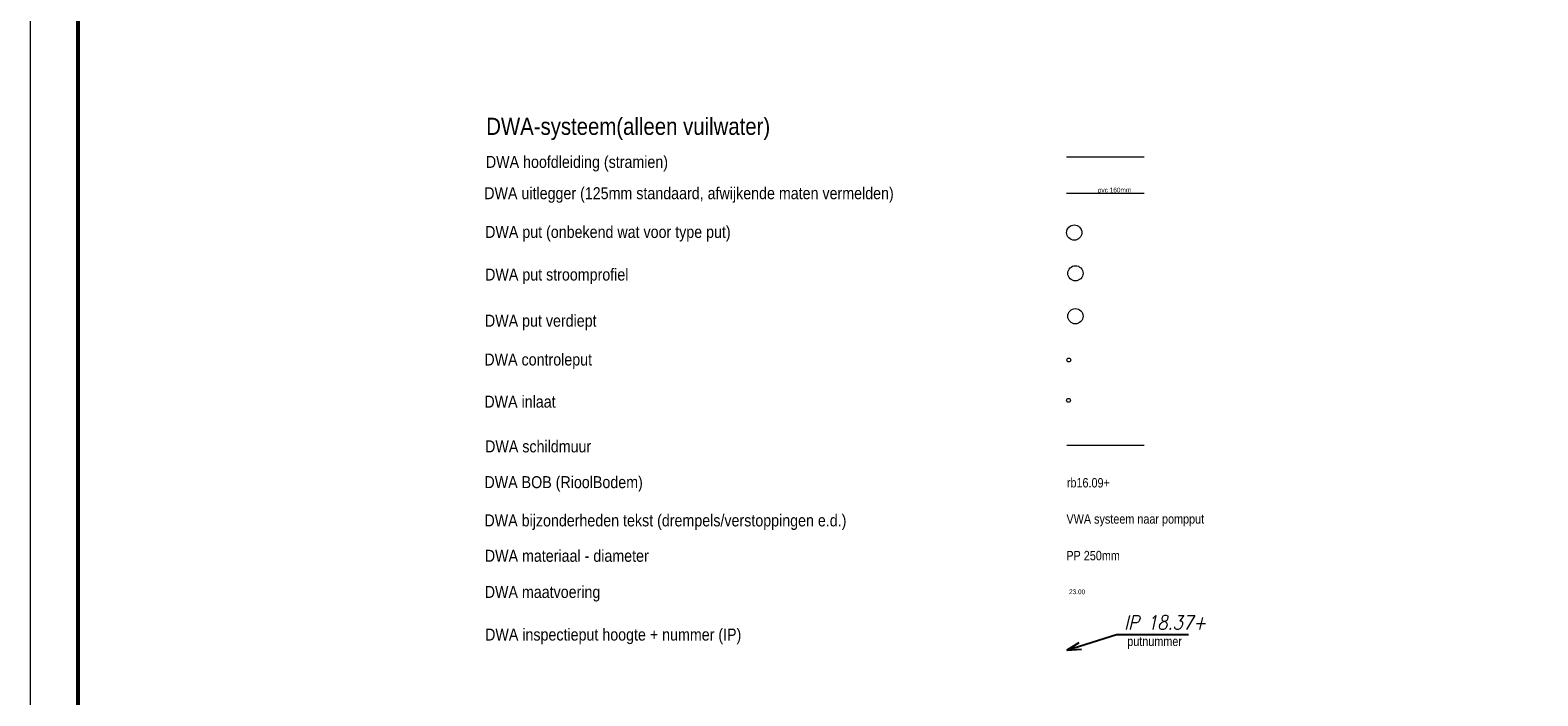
# Model space of a CAD drawing. Header units: metres. Extents: x 170701 to 171309, y 446948 to 447368.
# Tile 5 of 17: x 170701 to 170859, y 447159 to 447229. Entities that reach past the tile are written whole.
import ezdxf
from ezdxf.enums import TextEntityAlignment as Align

# ---------------------------------------------------------------- set-up
doc = ezdxf.new("R2010")
doc.units = ezdxf.units.M
doc.header["$MEASUREMENT"] = 0
doc.linetypes.add('DGN Style 2', pattern=[13.985717, 8.39143, -5.594287])
doc.linetypes.add('DGN Style 3', pattern=[19.580004, 13.985717, -5.594287])
for name, color, linetype, lineweight in [('Duiker materiaal-afschot (revisie)', 141, 'Continuous', 0), ('DWA B O B (revisie)', 11, 'Continuous', 0), ('DWA bijzonderheden tekst (revisie)', 11, 'Continuous', 0), ('DWA controleput (revisie)', 141, 'Continuous', 0), ('DWA hoofdleiding (stramien) (revisie)', 11, 'DGN Style 3', 0), ('DWA inlaat (revisie)', 11, 'Continuous', 0), ('DWA IP-putnummer (revisie)', 11, 'Continuous', 0), ('DWA maatvoering (revisie)', 11, 'Continuous', 0), ('DWA materiaal-diameter (revisie)', 11, 'Continuous', 0), ('DWA put (revisie)', 11, 'Continuous', 0), ('DWA put stroomprofiel (revisie)', 11, 'Continuous', 0), ('DWA put verdiept (revisie)', 11, 'Continuous', 0), ('DWA schildmuur (revisie)', 11, 'Continuous', 0), ('DWA uitlegger (revisie)', 11, 'DGN Style 2', 0), ('Kaders', 7, 'Continuous', 0)]:
    doc.layers.add(name, color=color, linetype=linetype, lineweight=lineweight)
doc.styles.get("Standard").update_dxf_attribs({"font": 'txt.shx'})
doc.styles.add('Style-arial', font='arial.shx')
doc.styles.add('Style-ITALICS', font='ITALICS.shx')
doc.styles.add('Style-WORKING', font='WORKING.shx')
doc.dimstyles.get("Standard").update_dxf_attribs({"dimtxt": 0.18, "dimasz": 0.18, "dimexe": 0.18, "dimexo": 0.0625, "dimgap": 0.09, "dimtad": 0, "dimtih": 1, "dimtoh": 1, "dimdec": 4, "dimzin": 0, "dimdsep": 46, "dimtxsty": 'Standard', "dimcen": 0.09, "dimadec": 0, "dimazin": 0, "dimtfac": 1, "dimtdec": 4, "dimtofl": 0, "dimtmove": 0, "dimatfit": 3, "dimfxl": 0, "dimtolj": 1, "dimtzin": 0, "dimarcsym": 0})

# ---------------------------------------------------------------- blocks, each defined once
blk = doc.blocks.new('A0H')
at = {"layer": 'Kaders', "color": 7, "linetype": 'Continuous', "lineweight": 13, "flags": 128}
blk.add_lwpolyline([(-594.5, 0), (0, 0), (0, 420.5), (-594.5, 420.5), (-594.5, 0)], close=True, dxfattribs=at)
at = {"layer": 'Kaders', "color": 7, "linetype": 'Continuous', "lineweight": 53, "flags": 128}
blk.add_lwpolyline([(-589.5, 5), (-5, 5), (-5, 415.5), (-589.5, 415.5), (-589.5, 5)], close=True, dxfattribs=at)
at = {"layer": 'Kaders', "color": 7, "linetype": 'Continuous', "lineweight": 0, "style": 'Style-arial'}
for tag, p, height in [('A0H_126748', (-57.27, 46.51), 1.2), ('A0H_126746', (-97.54, 46.28), 1.2), ('A0H_126747', (-86.07, 46.27), 1.2), ('A0H_126754', (-34.58, 21.61), 0.8), ('A0H_126755', (-34.58, 19.61), 0.8), ('A0H_126756', (-34.58, 17.61), 0.8)]:
    blk.add_attdef(tag, p, '', height=height, dxfattribs=at)
at = {"layer": 'Kaders', "color": 7, "linetype": 'Continuous', "lineweight": 30, "style": 'Style-arial', "width": 1.090911}
for tag, p in [('A0H_126749', (-7.5, 39.5)), ('A0H_126751', (-7.5, 36.78)), ('A0H_126752', (-7.5, 33.91))]:
    blk.add_attdef(tag, text='', height=1.1, dxfattribs=at).set_placement(p, align=Align.RIGHT)
at = {"layer": 'Kaders', "color": 7, "linetype": 'Continuous', "lineweight": 30, "style": 'Style-arial'}
for tag, p, height, width in [('A0H_126750', (-18.22, 36.78), 1.1, 1.090911), ('A0H_126758', (-97.5, 31.36), 1.8, 0.88889), ('A0H_126759', (-97.5, 28.31), 1.8, 0.88889), ('A0H_126760', (-97.5, 23.2), 1.8, 0.88889), ('A0H_126761', (-97.5, 20.15), 1.8, 0.88889)]:
    blk.add_attdef(tag, p, '', height=height, dxfattribs=dict(at, width=width))
at = {"layer": 'Kaders', "color": 7, "linetype": 'Continuous', "lineweight": 53, "style": 'Style-arial'}
blk.add_attdef('A0H_126753', text='', height=1.5, dxfattribs=at).set_placement((-7.38, 26.34), align=Align.RIGHT)
blk = doc.blocks.new('21_____33')
at = {"layer": 'DWA put (revisie)', "linetype": 'Continuous'}
blk.add_circle((0, 0), 1, dxfattribs=at)
blk = doc.blocks.new('21_____34')
at = {"layer": 'DWA put stroomprofiel (revisie)', "linetype": 'Continuous'}
blk.add_circle((0, 0), 1, dxfattribs=at)
blk = doc.blocks.new('21_____35')
at = {"layer": 'DWA put verdiept (revisie)', "linetype": 'Continuous'}
blk.add_circle((0, 0), 1, dxfattribs=at)
blk = doc.blocks.new('21_____36')
at = {"layer": 'DWA controleput (revisie)', "color": 11, "linetype": 'Continuous'}
blk.add_circle((0, 0), 1, dxfattribs=at)
blk = doc.blocks.new('21_____37')
at = {"layer": 'DWA inlaat (revisie)', "color": 11, "linetype": 'Continuous'}
blk.add_circle((0, 0), 1, dxfattribs=at)
blk = doc.blocks.new('TerminatorOpen_0.5')
at = {"color": 0, "linetype": 'ByBlock', "lineweight": -2}
for q in [(-1, 0.25), (-1, 0), (-1, -0.25)]:
    blk.add_line((0, 0), q, dxfattribs=at)

msp = doc.modelspace()

# ---------------------------------------------------------------- linework, layer by layer
at = {"layer": 'DWA hoofdleiding (stramien) (revisie)'}
msp.add_line((170809.88, 447215.7), (170818.07, 447215.7), dxfattribs=at)
at = {"layer": 'DWA schildmuur (revisie)', "linetype": 'Continuous'}
msp.add_line((170809.94, 447185.4), (170818.07, 447185.4), dxfattribs=at)
at = {"layer": 'DWA uitlegger (revisie)'}
msp.add_line((170809.88, 447211.9), (170818.07, 447211.9), dxfattribs=at)

# ---------------------------------------------------------------- block references
at = {"layer": 'DWA controleput (revisie)', "color": 11, "linetype": 'Continuous', "xscale": 0.1999995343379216, "yscale": 0.1999995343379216, "zscale": 0.1999995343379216}
msp.add_blockref('21_____36', (170810.14, 447194.35), dxfattribs=at)
at = {"layer": 'DWA inlaat (revisie)', "color": 11, "linetype": 'Continuous', "xscale": 0.1999995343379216, "yscale": 0.1999995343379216, "zscale": 0.1999995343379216}
msp.add_blockref('21_____37', (170810.1, 447190.11), dxfattribs=at)
at = {"layer": 'DWA put (revisie)', "linetype": 'Continuous', "xscale": 0.7999981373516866, "yscale": 0.7999981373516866, "zscale": 0.7999981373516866}
msp.add_blockref('21_____33', (170810.71, 447207.74), dxfattribs=at)
at = {"layer": 'DWA put stroomprofiel (revisie)', "linetype": 'Continuous', "xscale": 0.7999981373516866, "yscale": 0.7999981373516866, "zscale": 0.7999981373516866}
msp.add_blockref('21_____34', (170810.83, 447203.46), dxfattribs=at)
at = {"layer": 'DWA put verdiept (revisie)', "linetype": 'Continuous', "xscale": 0.7999981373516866, "yscale": 0.7999981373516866, "zscale": 0.7999981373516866}
msp.add_blockref('21_____35', (170810.83, 447198.95), dxfattribs=at)
at = {"layer": 'Kaders', "color": 7, "linetype": 'Continuous', "lineweight": 13}
msp.add_blockref('A0H', (171295.48, 446947.5), dxfattribs=at)

# ---------------------------------------------------------------- texts
at = {"layer": 'Duiker materiaal-afschot (revisie)', "color": 11, "linetype": 'Continuous', "style": 'Style-WORKING', "width": 0.858582}
msp.add_text('pvc 160mm', height=0.495, rotation=0.371, dxfattribs=at).set_placement((170816.7, 447211.98), align=Align.RIGHT)
at = {"layer": 'DWA B O B (revisie)', "color": 11, "linetype": 'Continuous', "style": 'Style-WORKING', "width": 0.88889}
msp.add_text('DWA BOB (RioolBodem)', height=1.26, dxfattribs=at).set_placement((170748.72, 447180.88))
at = {"layer": 'DWA B O B (revisie)', "color": 11, "linetype": 'Continuous', "style": 'Style-WORKING', "width": 0.858588}
msp.add_text('rb16.09+', height=0.99, rotation=359.8156, dxfattribs=at).set_placement((170809.93, 447180.96))
at = {"layer": 'DWA bijzonderheden tekst (revisie)', "color": 11, "linetype": 'Continuous', "lineweight": 13, "style": 'Style-WORKING', "width": 0.88889}
msp.add_text('DWA-systeem(alleen vuilwater)', height=1.8, dxfattribs=at).set_placement((170748.91, 447218.01))
at = {"layer": 'DWA bijzonderheden tekst (revisie)', "color": 11, "linetype": 'Continuous', "style": 'Style-WORKING', "width": 0.88889}
msp.add_text('DWA bijzonderheden tekst (drempels/verstoppingen e.d.)', height=1.26, dxfattribs=at).set_placement((170748.72, 447176.86))
at = {"layer": 'DWA bijzonderheden tekst (revisie)', "color": 11, "linetype": 'Continuous', "style": 'Style-WORKING', "width": 0.858588}
msp.add_text('VWA systeem naar pompput', height=0.99, dxfattribs=at).set_placement((170809.89, 447178.14), align=Align.TOP_LEFT)
at = {"layer": 'DWA controleput (revisie)', "color": 11, "linetype": 'Continuous', "style": 'Style-WORKING', "width": 0.88889}
msp.add_text('DWA controleput', height=1.26, dxfattribs=at).set_placement((170748.71, 447193.77))
at = {"layer": 'DWA hoofdleiding (stramien) (revisie)', "linetype": 'Continuous', "style": 'Style-WORKING', "width": 0.88889}
msp.add_text('DWA hoofdleiding (stramien)', height=1.26, dxfattribs=at).set_placement((170748.87, 447214.54))
at = {"layer": 'DWA inlaat (revisie)', "color": 11, "linetype": 'Continuous', "style": 'Style-WORKING', "width": 0.88889}
msp.add_text('DWA inlaat', height=1.26, dxfattribs=at).set_placement((170748.71, 447189.34))
at = {"layer": 'DWA inlaat (revisie)', "linetype": 'Continuous', "style": 'Style-WORKING', "width": 0.88889}
msp.add_text('DWA inspectieput hoogte + nummer (IP)', height=1.26, dxfattribs=at).set_placement((170748.79, 447164.86))
at = {"layer": 'DWA inlaat (revisie)', "linetype": 'Continuous', "insert": (170815.96, 447166.01), "char_height": 1.5, "attachment_point": 7, "line_spacing_factor": 0.6, "style": 'Style-ITALICS'}
msp.add_mtext('\\H1x;\\W0.833333;IP 18.37+', dxfattribs=at)
at = {"layer": 'DWA IP-putnummer (revisie)', "linetype": 'Continuous', "style": 'Style-WORKING', "width": 0.858588}
msp.add_text('putnummer', height=0.99, dxfattribs=at).set_placement((170816.28, 447164.29))
at = {"layer": 'DWA maatvoering (revisie)', "linetype": 'Continuous', "style": 'Style-WORKING', "width": 0.88889}
msp.add_text('DWA maatvoering', height=1.26, dxfattribs=at).set_placement((170748.75, 447169.34))
at = {"layer": 'DWA maatvoering (revisie)', "linetype": 'Continuous', "style": 'Style-WORKING', "width": 0.858582}
msp.add_text('23.00', height=0.495, rotation=359.4498, dxfattribs=at).set_placement((170811.86, 447169.73), align=Align.RIGHT)
at = {"layer": 'DWA materiaal-diameter (revisie)', "linetype": 'Continuous', "style": 'Style-WORKING', "width": 0.88889}
msp.add_text('DWA materiaal - diameter', height=1.26, dxfattribs=at).set_placement((170748.76, 447173.14))
at = {"layer": 'DWA materiaal-diameter (revisie)', "linetype": 'Continuous', "style": 'Style-WORKING', "width": 0.858588}
msp.add_text('PP 250mm', height=0.99, rotation=0.1211, dxfattribs=at).set_placement((170809.88, 447173.29))
at = {"layer": 'DWA put (revisie)', "linetype": 'Continuous', "style": 'Style-WORKING', "width": 0.88889}
msp.add_text('DWA put (onbekend wat voor type put)', height=1.26, dxfattribs=at).set_placement((170748.79, 447207.18))
at = {"layer": 'DWA put stroomprofiel (revisie)', "linetype": 'Continuous', "style": 'Style-WORKING', "width": 0.88889}
msp.add_text('DWA put stroomprofiel', height=1.26, dxfattribs=at).set_placement((170748.79, 447202.7))
at = {"layer": 'DWA put verdiept (revisie)', "linetype": 'Continuous', "style": 'Style-WORKING', "width": 0.88889}
msp.add_text('DWA put verdiept', height=1.26, dxfattribs=at).set_placement((170748.77, 447197.85))
at = {"layer": 'DWA schildmuur (revisie)', "linetype": 'Continuous', "style": 'Style-WORKING', "width": 0.88889}
msp.add_text('DWA schildmuur', height=1.26, dxfattribs=at).set_placement((170748.79, 447184.64))
at = {"layer": 'DWA uitlegger (revisie)', "linetype": 'Continuous', "style": 'Style-WORKING', "width": 0.88889}
msp.add_text('DWA uitlegger (125mm standaard, afwijkende maten vermelden)', height=1.26, dxfattribs=at).set_placement((170748.7, 447211.25))

# ---------------------------------------------------------------- leaders
at = {"layer": 'DWA inlaat (revisie)', "linetype": 'Continuous', "annotation_type": 0, "has_hookline": 1, "hookline_direction": 0, "text_width": 7.36}
msp.add_leader([(170809.92, 447163.86), (170815.16, 447165.51), (170815.34, 447165.51)], dimstyle='Standard', override={"dimtxt": 1.5, "dimasz": 1.5, "dimgap": 0, "dimtad": 1, "dimtxsty": 'Style-ITALICS', "dimldrblk": 'TerminatorOpen_0.5'}, dxfattribs=at)

doc.saveas('drawing.dxf')
